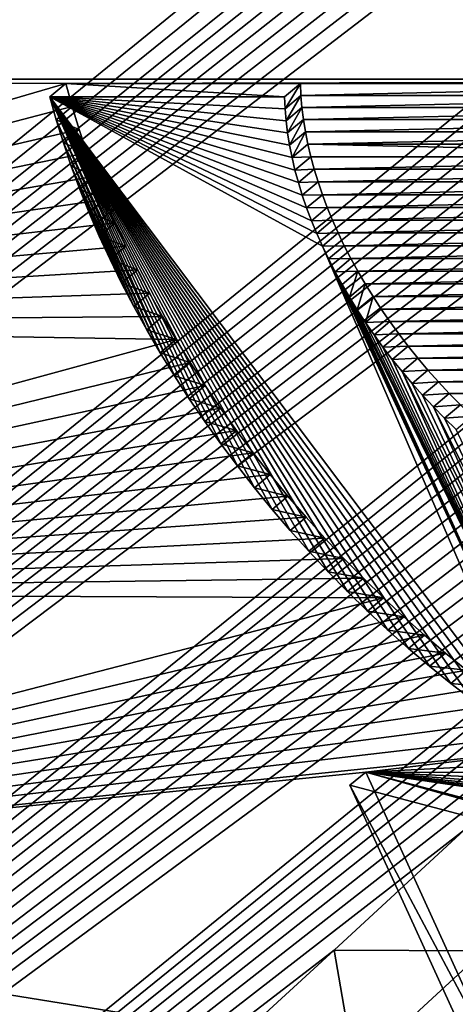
# Model space of a CAD drawing. Header units: metres. Extents: x -82 to 82, y -313 to 40.
# Tile 29 of 256: x -68.802 to -67.937, y -42.74 to -40.789. Entities that reach past the tile are written whole.
import ezdxf

# ---------------------------------------------------------------- set-up
doc = ezdxf.new("R2010")
doc.units = ezdxf.units.M
doc.layers.add('solid_505278_SW0001_CCC', color=7, linetype='CONTINUOUS')

msp = doc.modelspace()

# ---------------------------------------------------------------- linework, layer by layer
at = {"layer": 'solid_505278_SW0001_CCC'}
for points in [[(-76.897804, -40.995247, 52.442055), (-77.167847, -40.399803, 52.671398), (-54.370712, -22.681232, 33.490067)], [(-76.897804, -40.995247, 52.442055), (-54.370712, -22.681232, 33.490067), (-54.306667, -22.821367, 33.431522)], [(-76.897804, -40.995247, 52.442055), (-54.306667, -22.821367, 33.431522), (-54.251568, -22.968605, 33.378506)], [(-76.897804, -40.995247, 52.442055), (-54.251568, -22.968605, 33.378506), (-54.205372, -23.124193, 33.330891)], [(-76.897804, -40.995247, 52.442055), (-54.205372, -23.124193, 33.330891), (-54.168118, -23.289362, 33.288574)], [(-76.629456, -41.577518, 52.179295), (-76.897804, -40.995247, 52.442055), (-54.168118, -23.289362, 33.288574)], [(-76.629456, -41.577518, 52.179295), (-54.168118, -23.289362, 33.288574), (-54.139977, -23.466059, 33.251457)], [(-76.629456, -41.577518, 52.179295), (-54.139977, -23.466059, 33.251457), (-54.121895, -23.65613, 33.22007)], [(-76.629456, -41.577518, 52.179295), (-54.121895, -23.65613, 33.22007), (-54.114826, -23.86142, 33.194885)], [(-76.629456, -41.577518, 52.179295), (-54.114826, -23.86142, 33.194885), (-54.119987, -24.084341, 33.176491)], [(-76.362885, -42.146324, 51.883156), (-76.629456, -41.577518, 52.179295), (-54.119987, -24.084341, 33.176491)], [(-76.362885, -42.146324, 51.883156), (-54.119987, -24.084341, 33.176491), (-54.13945, -24.327379, 33.166164)], [(-76.362885, -42.146324, 51.883156), (-54.13945, -24.327379, 33.166164), (-54.175045, -24.591925, 33.165051)], [(-76.362885, -42.146324, 51.883156), (-54.175045, -24.591925, 33.165051), (-54.228626, -24.879269, 33.17429)], [(-76.098213, -42.701244, 51.553612), (-76.362885, -42.146324, 51.883156), (-54.228626, -24.879269, 33.17429)], [(-76.098213, -42.701244, 51.553612), (-54.228626, -24.879269, 33.17429), (-54.30257, -25.190666, 33.19553)], [(-76.098213, -42.701244, 51.553612), (-54.30257, -25.190666, 33.19553), (-54.39896, -25.527014, 33.230198)], [(-76.098213, -42.701244, 51.553612), (-54.39896, -25.527014, 33.230198), (-54.45599, -25.704704, 33.252811)], [(-76.098213, -42.701244, 51.553612), (-54.45599, -25.704704, 33.252811), (-54.519596, -25.889095, 33.279484)], [(-75.835564, -43.241802, 51.190575), (-76.098213, -42.701244, 51.553612), (-54.519596, -25.889095, 33.279484)], [(-75.835564, -43.241802, 51.190575), (-54.519596, -25.889095, 33.279484), (-54.589687, -26.08009, 33.310093)], [(-75.835564, -43.241802, 51.190575), (-54.589687, -26.08009, 33.310093), (-54.666512, -26.277834, 33.344799)], [(-75.835564, -43.241802, 51.190575), (-54.666512, -26.277834, 33.344799), (-54.750797, -26.482777, 33.384193)], [(-75.835564, -43.241802, 51.190575), (-54.750797, -26.482777, 33.384193), (-54.842316, -26.694723, 33.428032)], [(-75.835564, -43.241802, 51.190575), (-54.842316, -26.694723, 33.428032), (-54.941505, -26.913961, 33.476646)], [(-75.835564, -43.241802, 51.190575), (-54.941505, -26.913961, 33.476646), (-55.04903, -27.140926, 33.530563)], [(-75.575035, -43.767467, 50.79385), (-75.835564, -43.241802, 51.190575), (-55.04903, -27.140926, 33.530563)], [(-75.575035, -43.767467, 50.79385), (-55.04903, -27.140926, 33.530563), (-55.164566, -27.375359, 33.589451)], [(-75.575035, -43.767467, 50.79385), (-55.164566, -27.375359, 33.589451), (-55.288788, -27.617701, 33.653858)], [(-75.575035, -43.767467, 50.79385), (-55.288788, -27.617701, 33.653858), (-55.422279, -27.868322, 33.724243)], [(-75.575035, -43.767467, 50.79385), (-55.422279, -27.868322, 33.724243), (-55.564709, -28.126961, 33.80027)], [(-75.575035, -43.767467, 50.79385), (-55.564709, -28.126961, 33.80027), (-55.716972, -28.39422, 33.882679)], [(-75.316635, -44.27763, 50.363094), (-75.575035, -43.767467, 50.79385), (-55.716972, -28.39422, 33.882679)], [(-75.316635, -44.27763, 50.363094), (-55.716972, -28.39422, 33.882679), (-55.879475, -28.670351, 33.971779)], [(-75.316635, -44.27763, 50.363094), (-55.879475, -28.670351, 33.971779), (-56.05201, -28.95517, 34.067341)], [(-75.316635, -44.27763, 50.363094), (-56.05201, -28.95517, 34.067341), (-56.235676, -29.249428, 34.170288)], [(-75.316635, -44.27763, 50.363094), (-56.235676, -29.249428, 34.170288), (-56.430595, -29.553185, 34.280689)], [(-75.316635, -44.27763, 50.363094), (-56.430595, -29.553185, 34.280689), (-56.636837, -29.866442, 34.398556)], [(-75.060455, -44.771553, 49.897942), (-75.316635, -44.27763, 50.363094), (-56.636837, -29.866442, 34.398556)], [(-75.060455, -44.771553, 49.897942), (-56.636837, -29.866442, 34.398556), (-56.781269, -30.080988, 34.481838)], [(-75.060455, -44.771553, 49.897942), (-56.781269, -30.080988, 34.481838), (-56.931419, -30.300213, 34.569019)], [(-75.060455, -44.771553, 49.897942), (-56.931419, -30.300213, 34.569019), (-57.086891, -30.523834, 34.659737)], [(-75.060455, -44.771553, 49.897942), (-57.086891, -30.523834, 34.659737), (-57.248081, -30.752104, 34.754333)], [(-75.060455, -44.771553, 49.897942), (-57.248081, -30.752104, 34.754333), (-57.415428, -30.985308, 34.853195)], [(-75.060455, -44.771553, 49.897942), (-57.415428, -30.985308, 34.853195), (-57.589245, -31.223644, 34.956593)], [(-75.060455, -44.771553, 49.897942), (-57.589245, -31.223644, 34.956593), (-57.769005, -31.466763, 35.064041)], [(-74.806564, -45.248417, 49.397999), (-75.060455, -44.771553, 49.897942), (-57.769005, -31.466763, 35.064041)], [(-74.806564, -45.248417, 49.397999), (-57.769005, -31.466763, 35.064041), (-57.955021, -31.714853, 35.175819)], [(-74.806564, -45.248417, 49.397999), (-57.955021, -31.714853, 35.175819), (-58.147804, -31.968229, 35.292385)], [(-74.806564, -45.248417, 49.397999), (-58.147804, -31.968229, 35.292385), (-58.347828, -32.227192, 35.414173)], [(-74.806564, -45.248417, 49.397999), (-58.347828, -32.227192, 35.414173), (-58.5546, -32.491425, 35.54071)], [(-74.806564, -45.248417, 49.397999), (-58.5546, -32.491425, 35.54071), (-58.768219, -32.760983, 35.672092)], [(-74.806564, -45.248417, 49.397999), (-58.768219, -32.760983, 35.672092), (-58.989277, -33.036213, 35.808868)], [(-74.555054, -45.707294, 48.862816), (-74.806564, -45.248417, 49.397999), (-58.989277, -33.036213, 35.808868)], [(-74.555054, -45.707294, 48.862816), (-58.989277, -33.036213, 35.808868), (-59.218365, -33.317467, 35.951595)], [(-74.555054, -45.707294, 48.862816), (-59.218365, -33.317467, 35.951595), (-59.455246, -33.604614, 36.10004)], [(-74.555054, -45.707294, 48.862816), (-59.455246, -33.604614, 36.10004), (-59.637794, -33.823696, 36.214905)], [(-74.555054, -45.707294, 48.862816), (-59.637794, -33.823696, 36.214905), (-59.824852, -34.046154, 36.333115)], [(-74.555054, -45.707294, 48.862816), (-59.824852, -34.046154, 36.333115), (-60.016712, -34.272148, 36.454945)], [(-74.555054, -45.707294, 48.862816), (-60.016712, -34.272148, 36.454945), (-60.213657, -34.501846, 36.580677)], [(-74.555054, -45.707294, 48.862816), (-60.213657, -34.501846, 36.580677), (-60.415752, -34.735283, 36.710373)], [(-74.555054, -45.707294, 48.862816), (-60.415752, -34.735283, 36.710373), (-60.62244, -34.972153, 36.843483)], [(-74.555054, -45.707294, 48.862816), (-60.62244, -34.972153, 36.843483), (-60.833977, -35.212589, 36.980267)], [(-74.305908, -46.147095, 48.291794), (-74.555054, -45.707294, 48.862816), (-60.833977, -35.212589, 36.980267)], [(-74.305908, -46.147095, 48.291794), (-60.833977, -35.212589, 36.980267), (-61.050705, -35.456772, 37.121075)], [(-74.305908, -46.147095, 48.291794), (-61.050705, -35.456772, 37.121075), (-61.272964, -35.704891, 37.266247)], [(-74.305908, -46.147095, 48.291794), (-61.272964, -35.704891, 37.266247), (-61.501102, -35.957127, 37.416134)], [(-74.305908, -46.147095, 48.291794), (-61.501102, -35.957127, 37.416134), (-61.734806, -36.213337, 37.570423)], [(-74.305908, -46.147095, 48.291794), (-61.734806, -36.213337, 37.570423), (-61.973717, -36.47332, 37.728752)], [(-74.305908, -46.147095, 48.291794), (-61.973717, -36.47332, 37.728752), (-62.168861, -36.684162, 37.858608)], [(-74.305908, -46.147095, 48.291794), (-62.168861, -36.684162, 37.858608), (-62.367802, -36.897652, 37.991539)], [(-74.305908, -46.147095, 48.291794), (-62.367802, -36.897652, 37.991539), (-62.57074, -37.113888, 38.127766)], [(-74.305908, -46.147095, 48.291794), (-62.57074, -37.113888, 38.127766), (-62.777885, -37.332981, 38.267506)], [(-74.305908, -46.147095, 48.291794), (-62.777885, -37.332981, 38.267506), (-62.989361, -37.554989, 38.410904)], [(-74.305908, -46.147095, 48.291794), (-62.989361, -37.554989, 38.410904), (-63.204582, -37.779636, 38.557331)], [(-74.059158, -46.566601, 47.684402), (-74.305908, -46.147095, 48.291794), (-63.204582, -37.779636, 38.557331)], [(-74.059158, -46.566601, 47.684402), (-63.204582, -37.779636, 38.557331), (-63.423588, -38.006947, 38.706844)], [(-74.059158, -46.566601, 47.684402), (-63.423588, -38.006947, 38.706844), (-63.646641, -38.237034, 38.85973)], [(-74.059158, -46.566601, 47.684402), (-63.646641, -38.237034, 38.85973), (-63.874001, -38.470032, 39.01627)], [(-74.059158, -46.566601, 47.684402), (-63.874001, -38.470032, 39.01627), (-64.105927, -38.706059, 39.17675)], [(-74.059158, -46.566601, 47.684402), (-64.105927, -38.706059, 39.17675), (-64.342674, -38.94524, 39.341457)], [(-74.059158, -46.566601, 47.684402), (-64.342674, -38.94524, 39.341457), (-64.584427, -39.187672, 39.510616)], [(-74.059158, -46.566601, 47.684402), (-64.584427, -39.187672, 39.510616), (-64.830513, -39.433067, 39.683456)], [(-74.059158, -46.566601, 47.684402), (-64.830513, -39.433067, 39.683456), (-65.080902, -39.681408, 39.85997)], [(-74.059158, -46.566601, 47.684402), (-65.080902, -39.681408, 39.85997), (-65.335907, -39.932819, 40.04052)], [(-74.059158, -46.566601, 47.684402), (-65.335907, -39.932819, 40.04052), (-65.552155, -40.144772, 40.194321)], [(-74.059158, -46.566601, 47.684402), (-65.552155, -40.144772, 40.194321), (-65.772003, -40.35902, 40.351383)], [(-74.059158, -46.566601, 47.684402), (-65.772003, -40.35902, 40.351383), (-65.995621, -40.575642, 40.511925)], [(-70.280136, -40.906376, 68.685684), (-65.181221, -40.906376, 74.264023), (-65.71769, -40.477459, 74.070854)], [(-70.280136, -40.906376, 68.685684), (-65.71769, -40.477459, 74.070854), (-70.135826, -40.477459, 69.237305)], [(-74.059158, -46.566601, 47.684402), (-65.995621, -40.575642, 40.511925), (-66.223183, -40.794712, 40.676151)], [(-73.814888, -46.964409, 47.040207), (-74.059158, -46.566601, 47.684402), (-66.223183, -40.794712, 40.676151)], [(-73.814888, -46.964409, 47.040207), (-66.223183, -40.794712, 40.676151), (-66.454742, -41.016247, 40.844116)], [(-68.71022, -40.9151, 70.395203), (-70.280136, -40.906376, 68.685684), (-70.346603, -41.391853, 68.167297)], [(-68.697678, -40.960632, 70.367126), (-68.71022, -40.9151, 70.395203), (-70.346603, -41.391853, 68.167297)], [(-68.71022, -40.9151, 70.395203), (-65.181221, -40.906376, 74.264023), (-70.280136, -40.906376, 68.685684)], [(-68.741592, -40.941425, 70.423882), (-68.71022, -40.9151, 70.395203), (-68.697678, -40.960632, 70.367126)], [(-68.741592, -40.941425, 70.423882), (-68.275948, -40.941425, 70.933311), (-68.71022, -40.9151, 70.395203)], [(-68.71022, -40.9151, 70.395203), (-68.244568, -40.9151, 70.904633), (-65.181221, -40.906376, 74.264023)], [(-68.275948, -40.941425, 70.933311), (-68.244568, -40.9151, 70.904633), (-68.71022, -40.9151, 70.395203)], [(-68.274963, -40.964985, 70.912766), (-68.244568, -40.9151, 70.904633), (-68.275948, -40.941425, 70.933311)], [(-68.274963, -40.964985, 70.912766), (-68.243584, -40.93866, 70.884087), (-68.244568, -40.9151, 70.904633)], [(-67.208809, -40.9151, 72.037781), (-65.181221, -40.906376, 74.264023), (-68.244568, -40.9151, 70.904633)], [(-68.243584, -40.93866, 70.884087), (-67.208809, -40.9151, 72.037781), (-68.244568, -40.9151, 70.904633)], [(-68.243584, -40.93866, 70.884087), (-67.188255, -40.938656, 72.038643), (-67.208809, -40.9151, 72.037781)], [(-68.72905, -40.986961, 70.395805), (-68.741592, -40.941425, 70.423882), (-68.697678, -40.960632, 70.367126)], [(-68.274963, -40.964985, 70.912766), (-68.275948, -40.941425, 70.933311), (-68.741592, -40.941425, 70.423882)], [(-68.494553, -41.494396, 70.186531), (-68.741592, -40.941425, 70.423882), (-68.72905, -40.986961, 70.395805)], [(-68.465157, -41.539654, 70.177139), (-68.741592, -40.941425, 70.423882), (-68.494553, -41.494396, 70.186531)], [(-68.434486, -41.584618, 70.169426), (-68.741592, -40.941425, 70.423882), (-68.465157, -41.539654, 70.177139)], [(-68.402664, -41.629086, 70.163406), (-68.741592, -40.941425, 70.423882), (-68.434486, -41.584618, 70.169426)], [(-68.369781, -41.672939, 70.159126), (-68.741592, -40.941425, 70.423882), (-68.402664, -41.629086, 70.163406)], [(-68.335762, -41.716274, 70.156563), (-68.741592, -40.941425, 70.423882), (-68.369781, -41.672939, 70.159126)], [(-68.30072, -41.758945, 70.155731), (-68.741592, -40.941425, 70.423882), (-68.335762, -41.716274, 70.156563)], [(-68.264709, -41.800858, 70.156647), (-68.741592, -40.941425, 70.423882), (-68.30072, -41.758945, 70.155731)], [(-68.227676, -41.842098, 70.159309), (-68.741592, -40.941425, 70.423882), (-68.264709, -41.800858, 70.156647)], [(-68.189751, -41.882507, 70.163704), (-68.741592, -40.941425, 70.423882), (-68.227676, -41.842098, 70.159309)], [(-68.151024, -41.921959, 70.169861), (-68.741592, -40.941425, 70.423882), (-68.189751, -41.882507, 70.163704)], [(-68.111412, -41.960552, 70.177765), (-68.741592, -40.941425, 70.423882), (-68.151024, -41.921959, 70.169861)], [(-68.07106, -41.998142, 70.187401), (-68.741592, -40.941425, 70.423882), (-68.111412, -41.960552, 70.177765)], [(-68.030098, -42.034592, 70.198761), (-68.741592, -40.941425, 70.423882), (-68.07106, -41.998142, 70.187401)], [(-67.988426, -42.069984, 70.211853), (-68.741592, -40.941425, 70.423882), (-68.030098, -42.034592, 70.198761)], [(-67.946175, -42.104214, 70.226654), (-68.741592, -40.941425, 70.423882), (-67.988426, -42.069984, 70.211853)], [(-67.90345, -42.137165, 70.243149), (-68.741592, -40.941425, 70.423882), (-67.946175, -42.104214, 70.226654)], [(-67.860168, -42.168919, 70.261353), (-68.741592, -40.941425, 70.423882), (-67.90345, -42.137165, 70.243149)], [(-67.81646, -42.199364, 70.281219), (-68.741592, -40.941425, 70.423882), (-67.860168, -42.168919, 70.261353)], [(-67.77253, -42.22834, 70.302673), (-68.741592, -40.941425, 70.423882), (-67.81646, -42.199364, 70.281219)], [(-68.201012, -41.237469, 70.743523), (-68.741592, -40.941425, 70.423882), (-67.77253, -42.22834, 70.302673)], [(-68.212303, -41.212147, 70.754417), (-68.741592, -40.941425, 70.423882), (-68.201012, -41.237469, 70.743523)], [(-68.222702, -41.186874, 70.766243), (-68.741592, -40.941425, 70.423882), (-68.212303, -41.212147, 70.754417)], [(-68.232231, -41.161625, 70.778992), (-68.741592, -40.941425, 70.423882), (-68.222702, -41.186874, 70.766243)], [(-68.240883, -41.13641, 70.792679), (-68.741592, -40.941425, 70.423882), (-68.232231, -41.161625, 70.778992)], [(-68.248604, -41.111328, 70.807259), (-68.741592, -40.941425, 70.423882), (-68.240883, -41.13641, 70.792679)], [(-68.255386, -41.086433, 70.822685), (-68.741592, -40.941425, 70.423882), (-68.248604, -41.111328, 70.807259)], [(-68.261246, -41.061676, 70.839005), (-68.741592, -40.941425, 70.423882), (-68.255386, -41.086433, 70.822685)], [(-68.266151, -41.037117, 70.856186), (-68.741592, -40.941425, 70.423882), (-68.261246, -41.061676, 70.839005)], [(-68.270065, -41.012825, 70.874207), (-68.741592, -40.941425, 70.423882), (-68.266151, -41.037117, 70.856186)], [(-68.273003, -40.988785, 70.893059), (-68.741592, -40.941425, 70.423882), (-68.270065, -41.012825, 70.874207)], [(-68.274963, -40.964985, 70.912766), (-68.741592, -40.941425, 70.423882), (-68.273003, -40.988785, 70.893059)], [(-68.274963, -40.964985, 70.912766), (-68.273003, -40.988785, 70.893059), (-68.243584, -40.93866, 70.884087)], [(-68.273003, -40.988785, 70.893059), (-68.241623, -40.96246, 70.86438), (-68.243584, -40.93866, 70.884087)], [(-68.243584, -40.93866, 70.884087), (-68.241623, -40.96246, 70.86438), (-67.188255, -40.938656, 72.038643)], [(-68.241623, -40.96246, 70.86438), (-67.168457, -40.962452, 72.038452), (-67.188255, -40.938656, 72.038643)], [(-68.683624, -41.006355, 70.340523), (-68.697678, -40.960632, 70.367126), (-70.346603, -41.391853, 68.167297)], [(-68.72905, -40.986961, 70.395805), (-68.697678, -40.960632, 70.367126), (-68.683624, -41.006355, 70.340523)], [(-68.273003, -40.988785, 70.893059), (-68.270065, -41.012825, 70.874207), (-68.241623, -40.96246, 70.86438)], [(-68.270065, -41.012825, 70.874207), (-68.238693, -40.986496, 70.845528), (-68.241623, -40.96246, 70.86438)], [(-68.241623, -40.96246, 70.86438), (-68.238693, -40.986496, 70.845528), (-67.168457, -40.962452, 72.038452)], [(-68.238693, -40.986496, 70.845528), (-67.149414, -40.986488, 72.037224), (-67.168457, -40.962452, 72.038452)], [(-68.715004, -41.032688, 70.369202), (-68.72905, -40.986961, 70.395805), (-68.683624, -41.006355, 70.340523)], [(-68.522713, -41.448776, 70.197594), (-68.72905, -40.986961, 70.395805), (-68.715004, -41.032688, 70.369202)], [(-68.494553, -41.494396, 70.186531), (-68.72905, -40.986961, 70.395805), (-68.522713, -41.448776, 70.197594)], [(-68.270065, -41.012825, 70.874207), (-68.266151, -41.037117, 70.856186), (-68.238693, -40.986496, 70.845528)], [(-68.266151, -41.037117, 70.856186), (-68.234772, -41.010788, 70.827507), (-68.238693, -40.986496, 70.845528)], [(-68.238693, -40.986496, 70.845528), (-68.234772, -41.010788, 70.827507), (-67.149414, -40.986488, 72.037224)], [(-68.234772, -41.010788, 70.827507), (-67.131126, -41.01078, 72.034935), (-67.149414, -40.986488, 72.037224)], [(-68.668076, -41.052269, 70.315384), (-68.683624, -41.006355, 70.340523), (-70.346603, -41.391853, 68.167297)], [(-68.715004, -41.032688, 70.369202), (-68.683624, -41.006355, 70.340523), (-68.668076, -41.052269, 70.315384)], [(-68.266151, -41.037117, 70.856186), (-68.261246, -41.061676, 70.839005), (-68.234772, -41.010788, 70.827507)], [(-68.261246, -41.061676, 70.839005), (-68.229874, -41.035347, 70.810333), (-68.234772, -41.010788, 70.827507)], [(-68.234772, -41.010788, 70.827507), (-68.229874, -41.035347, 70.810333), (-67.131126, -41.01078, 72.034935)], [(-68.229874, -41.035347, 70.810333), (-67.113571, -41.035336, 72.031593), (-67.131126, -41.01078, 72.034935)], [(-73.814888, -46.964409, 47.040207), (-66.454742, -41.016247, 40.844116), (-66.68956, -41.239952, 41.014996)], [(-68.699455, -41.078602, 70.344063), (-68.715004, -41.032688, 70.369202), (-68.668076, -41.052269, 70.315384)], [(-68.549614, -41.402851, 70.210327), (-68.715004, -41.032688, 70.369202), (-68.699455, -41.078602, 70.344063)], [(-68.522713, -41.448776, 70.197594), (-68.715004, -41.032688, 70.369202), (-68.549614, -41.402851, 70.210327)], [(-68.261246, -41.061676, 70.839005), (-68.224014, -41.060101, 70.794014), (-68.229874, -41.035347, 70.810333)], [(-68.229874, -41.035347, 70.810333), (-67.096794, -41.060093, 72.027222), (-67.113571, -41.035336, 72.031593)], [(-68.229874, -41.035347, 70.810333), (-68.224014, -41.060101, 70.794014), (-67.096794, -41.060093, 72.027222)], [(-68.651009, -41.098419, 70.291695), (-68.668076, -41.052269, 70.315384), (-70.346603, -41.391853, 68.167297)], [(-68.699455, -41.078602, 70.344063), (-68.668076, -41.052269, 70.315384), (-68.651009, -41.098419, 70.291695)], [(-68.261246, -41.061676, 70.839005), (-68.255386, -41.086433, 70.822685), (-68.224014, -41.060101, 70.794014)], [(-68.255386, -41.086433, 70.822685), (-68.217232, -41.084991, 70.77858), (-68.224014, -41.060101, 70.794014)], [(-68.224014, -41.060101, 70.794014), (-68.217232, -41.084991, 70.77858), (-67.096794, -41.060093, 72.027222)], [(-68.217232, -41.084991, 70.77858), (-67.080818, -41.084988, 72.021851), (-67.096794, -41.060093, 72.027222)], [(-68.682381, -41.12476, 70.320366), (-68.699455, -41.078602, 70.344063), (-68.651009, -41.098419, 70.291695)], [(-68.575172, -41.356762, 70.224678), (-68.699455, -41.078602, 70.344063), (-68.682381, -41.12476, 70.320366)], [(-68.549614, -41.402851, 70.210327), (-68.699455, -41.078602, 70.344063), (-68.575172, -41.356762, 70.224678)], [(-68.255386, -41.086433, 70.822685), (-68.248604, -41.111328, 70.807259), (-68.217232, -41.084991, 70.77858)], [(-68.248604, -41.111328, 70.807259), (-68.209503, -41.110077, 70.764008), (-68.217232, -41.084991, 70.77858)], [(-68.217232, -41.084991, 70.77858), (-68.209503, -41.110077, 70.764008), (-67.080818, -41.084988, 72.021851)], [(-68.209503, -41.110077, 70.764008), (-67.065605, -41.110077, 72.015465), (-67.080818, -41.084988, 72.021851)], [(-68.632431, -41.144775, 70.269463), (-68.651009, -41.098419, 70.291695), (-70.346603, -41.391853, 68.167297)], [(-68.682381, -41.12476, 70.320366), (-68.651009, -41.098419, 70.291695), (-68.632431, -41.144775, 70.269463)], [(-68.248604, -41.111328, 70.807259), (-68.240883, -41.13641, 70.792679), (-68.209503, -41.110077, 70.764008)], [(-68.240883, -41.13641, 70.792679), (-68.200859, -41.135292, 70.75032), (-68.209503, -41.110077, 70.764008)], [(-68.209503, -41.110077, 70.764008), (-68.200859, -41.135292, 70.75032), (-67.065605, -41.110077, 72.015465)], [(-68.200859, -41.135292, 70.75032), (-67.051193, -41.1353, 72.008072), (-67.065605, -41.110077, 72.015465)], [(-68.663803, -41.17112, 70.298134), (-68.682381, -41.12476, 70.320366), (-68.632431, -41.144775, 70.269463)], [(-68.599419, -41.310432, 70.240677), (-68.682381, -41.12476, 70.320366), (-68.663803, -41.17112, 70.298134)], [(-68.575172, -41.356762, 70.224678), (-68.682381, -41.12476, 70.320366), (-68.599419, -41.310432, 70.240677)], [(-68.612411, -41.191177, 70.248764), (-68.632431, -41.144775, 70.269463), (-70.346603, -41.391853, 68.167297)], [(-68.663803, -41.17112, 70.298134), (-68.632431, -41.144775, 70.269463), (-68.612411, -41.191177, 70.248764)], [(-68.240883, -41.13641, 70.792679), (-68.232231, -41.161625, 70.778992), (-68.200859, -41.135292, 70.75032)], [(-68.232231, -41.161625, 70.778992), (-68.19133, -41.160538, 70.737564), (-68.200859, -41.135292, 70.75032)], [(-68.200859, -41.135292, 70.75032), (-68.19133, -41.160538, 70.737564), (-67.051193, -41.1353, 72.008072)], [(-68.19133, -41.160538, 70.737564), (-67.037636, -41.160553, 71.999725), (-67.051193, -41.1353, 72.008072)], [(-68.643784, -41.217522, 70.277435), (-68.663803, -41.17112, 70.298134), (-68.612411, -41.191177, 70.248764)], [(-68.622322, -41.26395, 70.258293), (-68.663803, -41.17112, 70.298134), (-68.643784, -41.217522, 70.277435)], [(-68.599419, -41.310432, 70.240677), (-68.663803, -41.17112, 70.298134), (-68.622322, -41.26395, 70.258293)], [(-68.232231, -41.161625, 70.778992), (-68.222702, -41.186874, 70.766243), (-68.19133, -41.160538, 70.737564)], [(-68.222702, -41.186874, 70.766243), (-68.180931, -41.18581, 70.725746), (-68.19133, -41.160538, 70.737564)], [(-68.19133, -41.160538, 70.737564), (-68.180931, -41.18581, 70.725746), (-67.037636, -41.160553, 71.999725)], [(-68.180931, -41.18581, 70.725746), (-67.024933, -41.185829, 71.990425), (-67.037636, -41.160553, 71.999725)], [(-68.590958, -41.237606, 70.229622), (-68.612411, -41.191177, 70.248764), (-70.346603, -41.391853, 68.167297)], [(-68.643784, -41.217522, 70.277435), (-68.612411, -41.191177, 70.248764), (-68.590958, -41.237606, 70.229622)], [(-68.222702, -41.186874, 70.766243), (-68.212303, -41.212147, 70.754417), (-68.180931, -41.18581, 70.725746)], [(-68.212303, -41.212147, 70.754417), (-68.169647, -41.211128, 70.714851), (-68.180931, -41.18581, 70.725746)], [(-68.180931, -41.18581, 70.725746), (-68.169647, -41.211128, 70.714851), (-67.024933, -41.185829, 71.990425)], [(-68.169647, -41.211128, 70.714851), (-67.013062, -41.211151, 71.980156), (-67.024933, -41.185829, 71.990425)], [(-68.212303, -41.212147, 70.754417), (-68.201012, -41.237469, 70.743523), (-68.169647, -41.211128, 70.714851)], [(-68.201012, -41.237469, 70.743523), (-68.157509, -41.236427, 70.70491), (-68.169647, -41.211128, 70.714851)], [(-68.169647, -41.211128, 70.714851), (-68.157509, -41.236427, 70.70491), (-67.013062, -41.211151, 71.980156)], [(-68.157509, -41.236427, 70.70491), (-67.002075, -41.236458, 71.968956), (-67.013062, -41.211151, 71.980156)], [(-68.622322, -41.26395, 70.258293), (-68.643784, -41.217522, 70.277435), (-68.590958, -41.237606, 70.229622)], [(-73.814888, -46.964409, 47.040207), (-66.68956, -41.239952, 41.014996), (-66.927719, -41.46587, 41.188885)], [(-68.568054, -41.284088, 70.212006), (-68.590958, -41.237606, 70.229622), (-70.346603, -41.391853, 68.167297)], [(-68.622322, -41.26395, 70.258293), (-68.590958, -41.237606, 70.229622), (-68.568054, -41.284088, 70.212006)], [(-68.201012, -41.237469, 70.743523), (-68.188873, -41.262772, 70.733582), (-68.157509, -41.236427, 70.70491)], [(-68.201012, -41.237469, 70.743523), (-67.77253, -42.22834, 70.302673), (-67.728287, -42.25592, 70.325768)], [(-68.201012, -41.237469, 70.743523), (-67.728287, -42.25592, 70.325768), (-68.188873, -41.262772, 70.733582)], [(-68.188873, -41.262772, 70.733582), (-68.144524, -41.261677, 70.69593), (-68.157509, -41.236427, 70.70491)], [(-68.157509, -41.236427, 70.70491), (-68.144524, -41.261677, 70.69593), (-67.002075, -41.236458, 71.968956)], [(-68.144524, -41.261677, 70.69593), (-66.991959, -41.261723, 71.956825), (-67.002075, -41.236458, 71.968956)], [(-68.599419, -41.310432, 70.240677), (-68.622322, -41.26395, 70.258293), (-68.568054, -41.284088, 70.212006)], [(-68.188873, -41.262772, 70.733582), (-68.175896, -41.288021, 70.724602), (-68.144524, -41.261677, 70.69593)], [(-68.188873, -41.262772, 70.733582), (-67.728287, -42.25592, 70.325768), (-68.175896, -41.288021, 70.724602)], [(-68.175896, -41.288021, 70.724602), (-68.130684, -41.286926, 70.687889), (-68.144524, -41.261677, 70.69593)], [(-68.144524, -41.261677, 70.69593), (-68.130684, -41.286926, 70.687889), (-66.991959, -41.261723, 71.956825)], [(-68.130684, -41.286926, 70.687889), (-66.982712, -41.286991, 71.943748), (-66.991959, -41.261723, 71.956825)], [(-68.5438, -41.330418, 70.196007), (-68.568054, -41.284088, 70.212006), (-70.346603, -41.391853, 68.167297)], [(-68.599419, -41.310432, 70.240677), (-68.568054, -41.284088, 70.212006), (-68.5438, -41.330418, 70.196007)], [(-68.175896, -41.288021, 70.724602), (-68.162056, -41.313259, 70.716568), (-68.130684, -41.286926, 70.687889)], [(-68.175896, -41.288021, 70.724602), (-67.728287, -42.25592, 70.325768), (-68.162056, -41.313259, 70.716568)], [(-68.162056, -41.313259, 70.716568), (-68.1474, -41.338413, 70.709511), (-68.130684, -41.286926, 70.687889)], [(-68.1474, -41.338413, 70.709511), (-68.11602, -41.312088, 70.680832), (-68.130684, -41.286926, 70.687889)], [(-68.130684, -41.286926, 70.687889), (-68.11602, -41.312088, 70.680832), (-66.982712, -41.286991, 71.943748)], [(-68.11602, -41.312088, 70.680832), (-66.974365, -41.312172, 71.929764), (-66.982712, -41.286991, 71.943748)], [(-68.575172, -41.356762, 70.224678), (-68.599419, -41.310432, 70.240677), (-68.5438, -41.330418, 70.196007)], [(-68.162056, -41.313259, 70.716568), (-67.728287, -42.25592, 70.325768), (-68.1474, -41.338413, 70.709511)], [(-68.1474, -41.338413, 70.709511), (-68.13195, -41.363407, 70.703476), (-68.11602, -41.312088, 70.680832)], [(-68.13195, -41.363407, 70.703476), (-68.100571, -41.337082, 70.674789), (-68.11602, -41.312088, 70.680832)], [(-68.11602, -41.312088, 70.680832), (-68.100571, -41.337082, 70.674789), (-66.974365, -41.312172, 71.929764)], [(-68.100571, -41.337082, 70.674789), (-66.966965, -41.337177, 71.914902), (-66.974365, -41.312172, 71.929764)], [(-68.51825, -41.376507, 70.181656), (-68.5438, -41.330418, 70.196007), (-70.346603, -41.391853, 68.167297)], [(-68.575172, -41.356762, 70.224678), (-68.5438, -41.330418, 70.196007), (-68.51825, -41.376507, 70.181656)], [(-68.1474, -41.338413, 70.709511), (-67.728287, -42.25592, 70.325768), (-67.683815, -42.282043, 70.350441)], [(-68.1474, -41.338413, 70.709511), (-67.683815, -42.282043, 70.350441), (-68.13195, -41.363407, 70.703476)], [(-68.13195, -41.363407, 70.703476), (-68.115685, -41.388298, 70.698425), (-68.100571, -41.337082, 70.674789)], [(-68.115685, -41.388298, 70.698425), (-68.084312, -41.361965, 70.669739), (-68.100571, -41.337082, 70.674789)], [(-68.100571, -41.337082, 70.674789), (-68.084312, -41.361965, 70.669739), (-66.966965, -41.337177, 71.914902)], [(-68.084312, -41.361965, 70.669739), (-66.96048, -41.362061, 71.899155), (-66.966965, -41.337177, 71.914902)], [(-68.549614, -41.402851, 70.210327), (-68.575172, -41.356762, 70.224678), (-68.51825, -41.376507, 70.181656)], [(-68.13195, -41.363407, 70.703476), (-67.683815, -42.282043, 70.350441), (-68.115685, -41.388298, 70.698425)], [(-68.115685, -41.388298, 70.698425), (-68.067261, -41.386688, 70.665703), (-68.084312, -41.361965, 70.669739)], [(-68.084312, -41.361965, 70.669739), (-68.067261, -41.386688, 70.665703), (-66.96048, -41.362061, 71.899155)], [(-68.067261, -41.386688, 70.665703), (-66.954926, -41.386784, 71.88253), (-66.96048, -41.362061, 71.899155)], [(-68.491348, -41.422432, 70.168922), (-68.51825, -41.376507, 70.181656), (-70.346603, -41.391853, 68.167297)], [(-68.549614, -41.402851, 70.210327), (-68.51825, -41.376507, 70.181656), (-68.491348, -41.422432, 70.168922)], [(-68.115685, -41.388298, 70.698425), (-68.098618, -41.413033, 70.694382), (-68.067261, -41.386688, 70.665703)], [(-68.098618, -41.413033, 70.694382), (-68.049454, -41.411163, 70.662712), (-68.067261, -41.386688, 70.665703)], [(-68.067261, -41.386688, 70.665703), (-68.049454, -41.411163, 70.662712), (-66.954926, -41.386784, 71.88253)], [(-68.049454, -41.411163, 70.662712), (-66.950356, -41.411259, 71.865067), (-66.954926, -41.386784, 71.88253)], [(-68.491348, -41.422432, 70.168922), (-70.346603, -41.391853, 68.167297), (-70.333939, -41.924137, 67.692528)], [(-68.522713, -41.448776, 70.197594), (-68.549614, -41.402851, 70.210327), (-68.491348, -41.422432, 70.168922)], [(-68.115685, -41.388298, 70.698425), (-67.683815, -42.282043, 70.350441), (-68.098618, -41.413033, 70.694382)], [(-68.463188, -41.468052, 70.157852), (-68.491348, -41.422432, 70.168922), (-70.333939, -41.924137, 67.692528)], [(-68.522713, -41.448776, 70.197594), (-68.491348, -41.422432, 70.168922), (-68.463188, -41.468052, 70.157852)], [(-68.098618, -41.413033, 70.694382), (-68.080818, -41.437515, 70.691383), (-68.049454, -41.411163, 70.662712)], [(-68.098618, -41.413033, 70.694382), (-67.683815, -42.282043, 70.350441), (-68.080818, -41.437515, 70.691383)], [(-68.080818, -41.437515, 70.691383), (-68.030907, -41.435398, 70.660759), (-68.049454, -41.411163, 70.662712)], [(-68.049454, -41.411163, 70.662712), (-68.030907, -41.435398, 70.660759), (-66.950356, -41.411259, 71.865067)], [(-68.030907, -41.435398, 70.660759), (-66.946754, -41.435509, 71.846748), (-66.950356, -41.411259, 71.865067)], [(-68.080818, -41.437515, 70.691383), (-68.062263, -41.46175, 70.689438), (-68.030907, -41.435398, 70.660759)], [(-68.080818, -41.437515, 70.691383), (-67.683815, -42.282043, 70.350441), (-68.062263, -41.46175, 70.689438)], [(-68.062263, -41.46175, 70.689438), (-68.011597, -41.4594, 70.659843), (-68.030907, -41.435398, 70.660759)], [(-68.030907, -41.435398, 70.660759), (-68.011597, -41.4594, 70.659843), (-66.946754, -41.435509, 71.846748)], [(-68.011597, -41.4594, 70.659843), (-66.944115, -41.45953, 71.827576), (-66.946754, -41.435509, 71.846748)], [(-68.494553, -41.494396, 70.186531), (-68.522713, -41.448776, 70.197594), (-68.463188, -41.468052, 70.157852)], [(-68.062263, -41.46175, 70.689438), (-68.042953, -41.485752, 70.688522), (-68.011597, -41.4594, 70.659843)], [(-68.062263, -41.46175, 70.689438), (-67.683815, -42.282043, 70.350441), (-68.042953, -41.485752, 70.688522)], [(-68.042953, -41.485752, 70.688522), (-67.991577, -41.483082, 70.660011), (-68.011597, -41.4594, 70.659843)], [(-68.011597, -41.4594, 70.659843), (-67.991577, -41.483082, 70.660011), (-66.944115, -41.45953, 71.827576)], [(-67.991577, -41.483082, 70.660011), (-66.94249, -41.483231, 71.807602), (-66.944115, -41.45953, 71.827576)], [(-73.814888, -46.964409, 47.040207), (-66.927719, -41.46587, 41.188885), (-67.169495, -41.694103, 41.366089)], [(-68.433792, -41.513313, 70.148468), (-68.463188, -41.468052, 70.157852), (-70.333939, -41.924137, 67.692528)], [(-68.494553, -41.494396, 70.186531), (-68.463188, -41.468052, 70.157852), (-68.433792, -41.513313, 70.148468)], [(-68.042953, -41.485752, 70.688522), (-68.022934, -41.50943, 70.68869), (-67.991577, -41.483082, 70.660011)], [(-68.022934, -41.50943, 70.68869), (-67.970856, -41.506401, 70.66127), (-67.991577, -41.483082, 70.660011)], [(-67.991577, -41.483082, 70.660011), (-67.970856, -41.506401, 70.66127), (-66.94249, -41.483231, 71.807602)], [(-67.970856, -41.506401, 70.66127), (-66.941895, -41.506557, 71.786842), (-66.94249, -41.483231, 71.807602)], [(-68.465157, -41.539654, 70.177139), (-68.494553, -41.494396, 70.186531), (-68.433792, -41.513313, 70.148468)], [(-68.042953, -41.485752, 70.688522), (-67.683815, -42.282043, 70.350441), (-67.639275, -42.306591, 70.376625)], [(-68.042953, -41.485752, 70.688522), (-67.639275, -42.306591, 70.376625), (-68.022934, -41.50943, 70.68869)], [(-68.403122, -41.558273, 70.140747), (-68.433792, -41.513313, 70.148468), (-70.333939, -41.924137, 67.692528)], [(-68.465157, -41.539654, 70.177139), (-68.433792, -41.513313, 70.148468), (-68.403122, -41.558273, 70.140747)], [(-68.022934, -41.50943, 70.68869), (-68.002213, -41.532749, 70.689949), (-67.970856, -41.506401, 70.66127)], [(-68.022934, -41.50943, 70.68869), (-67.639275, -42.306591, 70.376625), (-68.002213, -41.532749, 70.689949)], [(-68.002213, -41.532749, 70.689949), (-67.949402, -41.529419, 70.663612), (-67.970856, -41.506401, 70.66127)], [(-67.970856, -41.506401, 70.66127), (-67.949402, -41.529419, 70.663612), (-66.941895, -41.506557, 71.786842)], [(-67.949402, -41.529419, 70.663612), (-66.942307, -41.529575, 71.765259), (-66.941895, -41.506557, 71.786842)], [(-68.434486, -41.584618, 70.169426), (-68.465157, -41.539654, 70.177139), (-68.403122, -41.558273, 70.140747)], [(-68.002213, -41.532749, 70.689949), (-67.980759, -41.555775, 70.692291), (-67.949402, -41.529419, 70.663612)], [(-68.002213, -41.532749, 70.689949), (-67.639275, -42.306591, 70.376625), (-67.980759, -41.555775, 70.692291)], [(-67.980759, -41.555775, 70.692291), (-67.927292, -41.552029, 70.667046), (-67.949402, -41.529419, 70.663612)], [(-67.949402, -41.529419, 70.663612), (-67.927292, -41.552029, 70.667046), (-66.942307, -41.529575, 71.765259)], [(-68.371307, -41.602741, 70.134727), (-68.403122, -41.558273, 70.140747), (-70.333939, -41.924137, 67.692528)], [(-68.434486, -41.584618, 70.169426), (-68.403122, -41.558273, 70.140747), (-68.371307, -41.602741, 70.134727)], [(-67.980759, -41.555775, 70.692291), (-67.958641, -41.578384, 70.695732), (-67.927292, -41.552029, 70.667046)], [(-67.980759, -41.555775, 70.692291), (-67.639275, -42.306591, 70.376625), (-67.594574, -42.329628, 70.404388)], [(-67.980759, -41.555775, 70.692291), (-67.594574, -42.329628, 70.404388), (-67.958641, -41.578384, 70.695732)], [(-67.958641, -41.578384, 70.695732), (-67.904587, -41.574108, 70.671616), (-67.927292, -41.552029, 70.667046)], [(-67.958641, -41.578384, 70.695732), (-67.935928, -41.600471, 70.700302), (-67.904587, -41.574108, 70.671616)], [(-67.958641, -41.578384, 70.695732), (-67.594574, -42.329628, 70.404388), (-67.935928, -41.600471, 70.700302)], [(-68.402664, -41.629086, 70.163406), (-68.434486, -41.584618, 70.169426), (-68.371307, -41.602741, 70.134727)], [(-68.338417, -41.646599, 70.130447), (-68.371307, -41.602741, 70.134727), (-70.333939, -41.924137, 67.692528)], [(-68.402664, -41.629086, 70.163406), (-68.371307, -41.602741, 70.134727), (-68.338417, -41.646599, 70.130447)], [(-68.369781, -41.672939, 70.159126), (-68.402664, -41.629086, 70.163406), (-68.338417, -41.646599, 70.130447)], [(-68.304398, -41.689938, 70.127884), (-68.338417, -41.646599, 70.130447), (-70.333939, -41.924137, 67.692528)], [(-68.369781, -41.672939, 70.159126), (-68.338417, -41.646599, 70.130447), (-68.304398, -41.689938, 70.127884)], [(-68.335762, -41.716274, 70.156563), (-68.369781, -41.672939, 70.159126), (-68.304398, -41.689938, 70.127884)], [(-73.814888, -46.964409, 47.040207), (-67.169495, -41.694103, 41.366089), (-67.415123, -41.92477, 41.546921)], [(-68.269348, -41.732613, 70.127052), (-68.304398, -41.689938, 70.127884), (-70.333939, -41.924137, 67.692528)], [(-68.335762, -41.716274, 70.156563), (-68.304398, -41.689938, 70.127884), (-68.269348, -41.732613, 70.127052)], [(-68.30072, -41.758945, 70.155731), (-68.335762, -41.716274, 70.156563), (-68.269348, -41.732613, 70.127052)], [(-68.233345, -41.774525, 70.127968), (-68.269348, -41.732613, 70.127052), (-70.333939, -41.924137, 67.692528)], [(-68.30072, -41.758945, 70.155731), (-68.269348, -41.732613, 70.127052), (-68.233345, -41.774525, 70.127968)], [(-68.196312, -41.815762, 70.13063), (-68.233345, -41.774525, 70.127968), (-70.333939, -41.924137, 67.692528)], [(-68.264709, -41.800858, 70.156647), (-68.30072, -41.758945, 70.155731), (-68.233345, -41.774525, 70.127968)], [(-68.264709, -41.800858, 70.156647), (-68.233345, -41.774525, 70.127968), (-68.196312, -41.815762, 70.13063)], [(-68.158386, -41.856171, 70.135025), (-68.196312, -41.815762, 70.13063), (-70.333939, -41.924137, 67.692528)], [(-68.227676, -41.842098, 70.159309), (-68.264709, -41.800858, 70.156647), (-68.196312, -41.815762, 70.13063)], [(-68.227676, -41.842098, 70.159309), (-68.196312, -41.815762, 70.13063), (-68.158386, -41.856171, 70.135025)], [(-68.189751, -41.882507, 70.163704), (-68.227676, -41.842098, 70.159309), (-68.158386, -41.856171, 70.135025)], [(-68.119652, -41.895622, 70.141174), (-68.158386, -41.856171, 70.135025), (-70.333939, -41.924137, 67.692528)], [(-68.189751, -41.882507, 70.163704), (-68.158386, -41.856171, 70.135025), (-68.119652, -41.895622, 70.141174)], [(-68.151024, -41.921959, 70.169861), (-68.189751, -41.882507, 70.163704), (-68.119652, -41.895622, 70.141174)], [(-68.080048, -41.934219, 70.149078), (-68.119652, -41.895622, 70.141174), (-70.333939, -41.924137, 67.692528)], [(-68.373734, -44.950779, 42.083336), (-68.131439, -44.727791, 41.900772), (-62.874783, -41.905304, 38.883812)], [(-67.011719, -46.545475, 42.149788), (-68.373734, -44.950779, 42.083336), (-62.874783, -41.905304, 38.883812)], [(-68.151024, -41.921959, 70.169861), (-68.119652, -41.895622, 70.141174), (-68.080048, -41.934219, 70.149078)], [(-68.131439, -44.727791, 41.900772), (-67.892067, -44.506237, 41.721264), (-62.874783, -41.905304, 38.883812)], [(-73.814888, -46.964409, 47.040207), (-67.415123, -41.92477, 41.546921), (-67.664886, -42.157978, 41.731678)], [(-68.080048, -41.934219, 70.149078), (-70.333939, -41.924137, 67.692528), (-70.242348, -42.492458, 67.271011)], [(-68.111412, -41.960552, 70.177765), (-68.151024, -41.921959, 70.169861), (-68.080048, -41.934219, 70.149078)], [(-68.039688, -41.971813, 70.158722), (-68.080048, -41.934219, 70.149078), (-70.242348, -42.492458, 67.271011)], [(-68.111412, -41.960552, 70.177765), (-68.080048, -41.934219, 70.149078), (-68.039688, -41.971813, 70.158722)], [(-67.998718, -42.008263, 70.170082), (-68.039688, -41.971813, 70.158722), (-70.242348, -42.492458, 67.271011)], [(-68.07106, -41.998142, 70.187401), (-68.111412, -41.960552, 70.177765), (-68.039688, -41.971813, 70.158722)], [(-68.07106, -41.998142, 70.187401), (-68.039688, -41.971813, 70.158722), (-67.998718, -42.008263, 70.170082)], [(-67.957054, -42.043655, 70.183174), (-67.998718, -42.008263, 70.170082), (-70.242348, -42.492458, 67.271011)], [(-68.136368, -53.037048, 48.22496), (-55.312439, -42.196602, 37.80254), (-55.033714, -42.010025, 37.662521)], [(-67.792931, -53.262283, 48.886063), (-68.136368, -53.037048, 48.22496), (-55.033714, -42.010025, 37.662521)], [(-68.030098, -42.034592, 70.198761), (-68.07106, -41.998142, 70.187401), (-67.998718, -42.008263, 70.170082)], [(-68.030098, -42.034592, 70.198761), (-67.998718, -42.008263, 70.170082), (-67.957054, -42.043655, 70.183174)], [(-67.914803, -42.077885, 70.197975), (-67.957054, -42.043655, 70.183174), (-70.242348, -42.492458, 67.271011)], [(-67.988426, -42.069984, 70.211853), (-68.030098, -42.034592, 70.198761), (-67.957054, -42.043655, 70.183174)], [(-67.988426, -42.069984, 70.211853), (-67.957054, -42.043655, 70.183174), (-67.914803, -42.077885, 70.197975)], [(-67.872078, -42.110836, 70.21447), (-67.914803, -42.077885, 70.197975), (-70.242348, -42.492458, 67.271011)], [(-67.946175, -42.104214, 70.226654), (-67.988426, -42.069984, 70.211853), (-67.914803, -42.077885, 70.197975)], [(-67.946175, -42.104214, 70.226654), (-67.914803, -42.077885, 70.197975), (-67.872078, -42.110836, 70.21447)], [(-67.90345, -42.137165, 70.243149), (-67.946175, -42.104214, 70.226654), (-67.872078, -42.110836, 70.21447)], [(-67.828789, -42.142593, 70.232674), (-67.872078, -42.110836, 70.21447), (-70.242348, -42.492458, 67.271011)], [(-67.78508, -42.173038, 70.252541), (-67.828789, -42.142593, 70.232674), (-70.242348, -42.492458, 67.271011)], [(-73.814888, -46.964409, 47.040207), (-67.664886, -42.157978, 41.731678), (-67.919022, -42.393845, 41.920673)], [(-67.74115, -42.202019, 70.274002), (-67.78508, -42.173038, 70.252541), (-70.242348, -42.492458, 67.271011)], [(-67.696907, -42.229599, 70.297089), (-67.74115, -42.202019, 70.274002), (-70.242348, -42.492458, 67.271011)], [(-68.136368, -53.037048, 48.22496), (-55.596191, -42.388241, 37.947357), (-55.312439, -42.196602, 37.80254)], [(-67.696907, -42.229599, 70.297089), (-70.242348, -42.492458, 67.271011), (-68.114967, -42.279507, 69.793907)], [(-67.652435, -42.255718, 70.321762), (-67.696907, -42.229599, 70.297089), (-68.114967, -42.279507, 69.793907)], [(-67.607895, -42.28027, 70.347954), (-67.652435, -42.255718, 70.321762), (-68.114967, -42.279507, 69.793907)], [(-67.840973, -42.878853, 69.543465), (-68.114967, -42.279507, 69.793907), (-70.242348, -42.492458, 67.271011)], [(-68.146339, -42.305836, 69.822586), (-68.114967, -42.279507, 69.793907), (-67.840973, -42.878853, 69.543465)], [(-68.146339, -42.305836, 69.822586), (-65.843948, -42.914745, 71.782486), (-68.114967, -42.279507, 69.793907)], [(-67.341125, -42.393654, 70.535721), (-68.114967, -42.279507, 69.793907), (-65.812569, -42.88842, 71.753807)], [(-65.843948, -42.914745, 71.782486), (-65.812569, -42.88842, 71.753807), (-68.114967, -42.279507, 69.793907)], [(-67.563187, -42.303307, 70.375717), (-67.607895, -42.28027, 70.347954), (-68.114967, -42.279507, 69.793907)], [(-67.518433, -42.324768, 70.404976), (-67.563187, -42.303307, 70.375717), (-68.114967, -42.279507, 69.793907)], [(-67.473854, -42.344528, 70.435608), (-67.518433, -42.324768, 70.404976), (-68.114967, -42.279507, 69.793907)], [(-67.429375, -42.362621, 70.467659), (-67.473854, -42.344528, 70.435608), (-68.114967, -42.279507, 69.793907)], [(-67.385071, -42.379025, 70.501076), (-67.429375, -42.362621, 70.467659), (-68.114967, -42.279507, 69.793907)], [(-67.341125, -42.393654, 70.535721), (-67.385071, -42.379025, 70.501076), (-68.114967, -42.279507, 69.793907)], [(-67.872353, -42.905178, 69.572144), (-68.146339, -42.305836, 69.822586), (-67.840973, -42.878853, 69.543465)], [(-67.872353, -42.905178, 69.572144), (-65.843948, -42.914745, 71.782486), (-68.146339, -42.305836, 69.822586)], [(-73.814888, -46.964409, 47.040207), (-67.919022, -42.393845, 41.920673), (-68.177795, -42.632481, 42.114208)], [(-67.880455, -42.633823, 41.71566), (-68.177795, -42.632481, 42.114208), (-67.919022, -42.393845, 41.920673)], [(-68.136368, -53.037048, 48.22496), (-55.884769, -42.584682, 38.096649), (-55.596191, -42.388241, 37.947357)], [(-67.840973, -42.878853, 69.543465), (-70.242348, -42.492458, 67.271011), (-70.073753, -43.085014, 66.911491)], [(-68.136368, -53.037048, 48.22496), (-56.177914, -42.785614, 38.250046), (-55.884769, -42.584682, 38.096649)], [(-73.814888, -46.964409, 47.040207), (-68.177795, -42.632481, 42.114208), (-68.403488, -42.839314, 42.283947)], [(-68.136559, -42.869404, 41.90638), (-68.403488, -42.839314, 42.283947), (-68.177795, -42.632481, 42.114208)], [(-68.136559, -42.869404, 41.90638), (-68.177795, -42.632481, 42.114208), (-67.880455, -42.633823, 41.71566)], [(-68.136559, -42.869404, 41.90638), (-67.880455, -42.633823, 41.71566), (-67.849998, -42.93161, 41.574303)]]:
    msp.add_3dface(points, dxfattribs=at)

doc.saveas('drawing.dxf')
